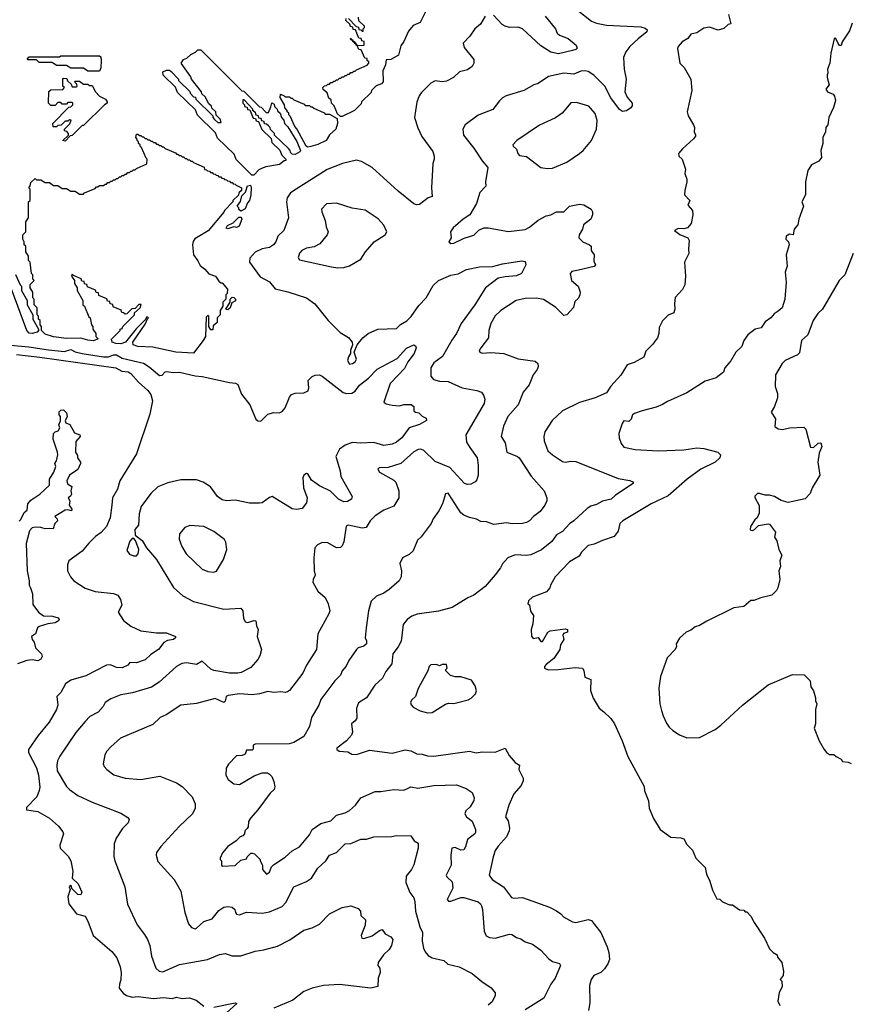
# Model space of a CAD drawing. Extents: x 1771496 to 1971148, y 471553 to 643630.
# Tile 80 of 256: x 1852438 to 1858250, y 510793 to 517680. Entities that reach past the tile are written whole.
import ezdxf

# ---------------------------------------------------------------- set-up
doc = ezdxf.new("R2010")
doc.units = 0

msp = doc.modelspace()

# ---------------------------------------------------------------- linework, layer by layer
at = {"layer": '0CON10XD'}
for points in [[(1856339.7, 517749.7), (1856439.6, 517669.6), (1856475, 517654.6), (1856545, 517641.8), (1856785, 517629.4), (1856815, 517620), (1856828.3, 517608.3), (1856826.2, 517595), (1856765, 517547.1), (1856708.3, 517491.7), (1856680, 517455), (1856663.5, 517415), (1856667.8, 517335), (1856680.6, 517265), (1856673.1, 517175), (1856687.9, 517137.9), (1856722.5, 517095), (1856723, 517077), (1856715, 517063.3), (1856685, 517042.5), (1856655, 517038.8), (1856635, 517050.8), (1856573.8, 517133.8), (1856532.7, 517215), (1856455, 517291.8), (1856415, 517317.3), (1856395, 517322.7), (1856365, 517320.8), (1856315, 517298.2), (1856246.5, 517306.5), (1856138.3, 517281.7), (1856065, 517234), (1856035, 517223.8), (1855965, 517184.2), (1855841.7, 517148.3), (1855815.9, 517134.1), (1855795, 517113.3), (1855747.6, 517052.4), (1855645, 517012.9), (1855554.2, 516945), (1855539.2, 516915), (1855543.2, 516873.2), (1855615, 516782), (1855672.8, 516692.8), (1855713.8, 516645), (1855696.1, 516546.1), (1855700, 516515), (1855658.1, 516471.9), (1855635.4, 516394.6), (1855587.5, 516315), (1855540, 516285), (1855470, 516225), (1855452.5, 516195), (1855456.2, 516155), (1855440, 516125), (1855453.9, 516113.9), (1855475, 516116.2), (1855548.8, 516151.2), (1855615, 516173.3), (1855651.7, 516208.3), (1855685, 516223.1), (1855715, 516223.1), (1855858.3, 516198.3), (1855975, 516213.5), (1856005, 516229.5), (1856065, 516278.1), (1856120.9, 516309.1), (1856155, 516315.6), (1856195, 516335.6), (1856245, 516337.1), (1856285, 516375.7), (1856355, 516389.4), (1856385, 516385.6), (1856436.2, 516355), (1856446.7, 516335), (1856446.7, 516315), (1856433.8, 516285), (1856383.1, 516245), (1856375.7, 516215), (1856351.9, 516175), (1856351.4, 516155), (1856378.8, 516125), (1856426.1, 516106.1), (1856436.4, 516096.4), (1856436.7, 516065), (1856458.8, 516035), (1856455, 515990), (1856466.2, 515965), (1856456.7, 515953.3), (1856347.8, 515927.8), (1856302.3, 515917.7), (1856290.5, 515905), (1856298, 515855), (1856346.1, 515815), (1856358.9, 515775), (1856358.1, 515755), (1856347.2, 515732.8), (1856322.1, 515707.9), (1856313.8, 515666.2), (1856266.7, 515615), (1856245, 515610.8), (1856188.1, 515668.1), (1856102.4, 515722.4), (1856055, 515732), (1855975, 515730.4), (1855911.2, 515715), (1855805, 515645.7), (1855765, 515607.5), (1855734.4, 515555), (1855721.4, 515505), (1855718, 515455), (1855664, 515385), (1855654, 515365), (1855656.7, 515355), (1855675, 515346.2), (1855735, 515351.9), (1855825, 515344.2), (1855925, 515307.8), (1856045, 515292.5), (1856064, 515275), (1856065.7, 515255), (1856057.8, 515232.2), (1856030, 515195), (1856002.2, 515125), (1855960, 515075), (1855925.6, 514985), (1855853.8, 514905), (1855823.7, 514836.3), (1855806.2, 514765), (1855835, 514721.2), (1855845.4, 514655.4), (1855921.2, 514625), (1855932.9, 514615), (1856017, 514487), (1856108, 514385), (1856126.7, 514335), (1856126, 514315), (1856112, 514285), (1856080.7, 514239.3), (1856034, 514205), (1856005, 514174.2), (1855985, 514162.2), (1855955, 514155.6), (1855885, 514153.6), (1855845, 514160), (1855755, 514148.5), (1855705, 514167.7), (1855665, 514170.8), (1855635, 514185.4), (1855585, 514197.9), (1855544.7, 514214.7), (1855525, 514230), (1855441.7, 514361.7), (1855435, 514367.5), (1855417, 514363), (1855395.9, 514294.1), (1855370, 514245), (1855331.4, 514188.6), (1855316.2, 514155), (1855247.3, 514062.7), (1855221.2, 514038.8), (1855190, 513965), (1855162.1, 513937.9), (1855117.5, 513915), (1855097.5, 513875), (1855110, 513825), (1855106.1, 513783.9), (1855094.1, 513755.9), (1855023.8, 513695), (1854985, 513669.2), (1854935, 513648), (1854896.8, 513613.2), (1854878, 513545), (1854861.1, 513425), (1854855.8, 513355.8), (1854864.2, 513335), (1854864, 513315), (1854845, 513297.5), (1854806.7, 513285), (1854794.2, 513275), (1854741.6, 513198.4), (1854722.6, 513157.4), (1854694.3, 513125), (1854682.5, 513095), (1854643.8, 513056.2), (1854545.7, 512925), (1854530, 512885), (1854480.5, 512799.5), (1854464.5, 512735.5), (1854425, 512665.8), (1854355, 512623.1), (1854322.5, 512615), (1854085, 512612.5), (1854072.5, 512605), (1854071.7, 512578.3), (1854065, 512570), (1854025, 512570), (1854015, 512542.5), (1853995, 512532.5), (1853955, 512530), (1853897.7, 512472.3), (1853882, 512445), (1853881.2, 512395), (1853896.7, 512365), (1853935, 512334), (1853975, 512331.2), (1854078.8, 512391.2), (1854135, 512411.2), (1854170.7, 512410.7), (1854185, 512403.3), (1854201.2, 512385), (1854215, 512350), (1854223.6, 512313.6), (1854218.8, 512295), (1854190.6, 512269.4), (1854105, 512152.5), (1854052.5, 512095), (1854038.3, 512071.7), (1854037.5, 512035), (1854028.3, 512021.7), (1854013, 512007), (1854010, 511985), (1853998.3, 511971.7), (1853980, 511965), (1853953, 511937), (1853895, 511897.5), (1853857, 511853), (1853840, 511815), (1853840, 511805), (1853850, 511795), (1853850, 511765), (1853855, 511760), (1853945, 511762.5), (1853985, 511800), (1854025, 511810), (1854030, 511825), (1854055, 511850), (1854065, 511850), (1854080, 511845), (1854120, 511805), (1854120, 511795), (1854137, 511767), (1854137.5, 511735), (1854165, 511702.5), (1854185, 511717.5), (1854200, 511755), (1854212.7, 511767.3), (1854295, 511821.8), (1854345, 511866.9), (1854395.7, 511895), (1854465, 511978.1), (1854485, 512015.4), (1854545, 512056.5), (1854615, 512076.2), (1854655, 512116.7), (1854715, 512132.1), (1854745, 512148.7), (1854786.7, 512185), (1854825, 512235.7), (1854925, 512280.8), (1854965, 512280), (1855055, 512295.6), (1855125, 512289.4), (1855156.1, 512303.9)], [(1855305, 517790), (1855239.3, 517660.7), (1855191.7, 517638.3), (1855159.2, 517600.8), (1855125, 517527.5), (1855103.8, 517496.2), (1855088.3, 517431.7), (1855035, 517402.5), (1855001.7, 517398.3), (1854997.5, 517365), (1854978.3, 517321.7), (1854980, 517245), (1854968.3, 517231.7), (1854931.7, 517218.3), (1854900, 517185), (1854898.3, 517171.7), (1854830, 517105), (1854828.3, 517091.7), (1854780, 517045), (1854695, 517002.5), (1854681.7, 517001.7)], [(1855694.2, 517705.8), (1855661.3, 517648.7), (1855621.9, 517615), (1855587.3, 517565), (1855541.4, 517515), (1855547.5, 517485), (1855615, 517402.5), (1855615.7, 517375.7), (1855605, 517352), (1855571.7, 517328.3), (1855515, 517314.3), (1855473.8, 517275), (1855425, 517250), (1855395, 517246), (1855345, 517252.9), (1855315, 517236.2), (1855248.3, 517171.7), (1855231.9, 517148.1), (1855216, 517104), (1855207.8, 517042.2), (1855200, 516995), (1855223.1, 516923.1), (1855252.5, 516862.5), (1855327.6, 516757.6), (1855338.6, 516725), (1855338.8, 516705), (1855328.6, 516675), (1855318.8, 516505), (1855325, 516442.5), (1855295, 516433.8), (1855235, 516387.5), (1855215, 516384.3), (1855195, 516390.8), (1855085, 516479.4), (1854903.8, 516645), (1854828.9, 516688.9), (1854795, 516696.7), (1854695.4, 516674.6), (1854588.9, 516631.1), (1854373.1, 516495), (1854331.8, 516468.2), (1854308.2, 516435), (1854304.6, 516405), (1854319.2, 516295), (1854286, 516205), (1854244.7, 516165.3), (1854229.4, 516125), (1854214.6, 516105.4), (1854185, 516087.1), (1854135, 516076.4), (1854085, 516052.9), (1854047.2, 516012.8), (1854045.6, 515985), (1854121.5, 515881.5), (1854185, 515846.9), (1854225, 515798.1), (1854315, 515776.4), (1854445, 515734.4), (1854502.7, 515692.7), (1854595.7, 515575.7), (1854681.2, 515491.2), (1854737.7, 515457.7), (1854763.6, 515423.6), (1854766.7, 515405), (1854752.5, 515365), (1854752.5, 515345), (1854738.3, 515321.7), (1854732.5, 515295), (1854745, 515271.2), (1854765.4, 515274.6), (1854785, 515286.2), (1854794, 515305), (1854777.5, 515355), (1854800, 515405), (1854838.6, 515455), (1854875, 515484.4), (1854943.9, 515516.1), (1855075, 515520.8), (1855101.7, 515548.3), (1855145.6, 515574.4), (1855177.2, 515602.8), (1855229.6, 515680.4), (1855281.5, 515735), (1855330.2, 515819.8), (1855368, 515855), (1855455, 515893.3), (1855505, 515901.2), (1855565, 515932.5), (1855655, 515951.4), (1855745.8, 515954.2), (1855816.8, 515973.2), (1855952.5, 515992.5), (1855975, 515987.5), (1855980, 515965), (1855950, 515905), (1855915, 515889.4), (1855835, 515880.4), (1855785, 515871.1), (1855696.7, 515805), (1855623.7, 515686.3), (1855527.8, 515555), (1855495.3, 515484.7), (1855461.5, 515438.5), (1855397.1, 515325), (1855335, 515280.6), (1855315.5, 515245), (1855315.6, 515185.6), (1855333.7, 515163.7), (1855375, 515151.5), (1855435, 515148.9), (1855534.6, 515104.6), (1855637.3, 515087.3), (1855670, 515075), (1855684.2, 515054.2), (1855692.9, 515025), (1855686.9, 514995), (1855560.4, 514775), (1855563.9, 514723.9), (1855587, 514687), (1855638.5, 514615), (1855645.8, 514564.2), (1855645.8, 514494.2), (1855637.7, 514462.3), (1855625, 514446.7), (1855595, 514430), (1855572.3, 514427.7), (1855551.4, 514435), (1855447.6, 514547.6), (1855345, 514588.4), (1855265, 514667.1), (1855245, 514676.8), (1855225, 514674.5), (1855195, 514656.4), (1855103.6, 514576.4), (1855015, 514548.2), (1854953.3, 514545), (1854944, 514535), (1854956.2, 514515), (1855055, 514458.6), (1855069.2, 514445), (1855090, 514385), (1855090, 514335), (1855055, 514277.5), (1854985, 514248.8), (1854925, 514210), (1854889.4, 514175), (1854861.7, 514128.3), (1854835, 514122.7), (1854800.5, 514130.5), (1854735.8, 514144.2), (1854722.1, 514137.9), (1854705, 514027.5), (1854695, 514000), (1854682.7, 513987.3), (1854655, 513986), (1854595, 514020), (1854555, 514024), (1854522.7, 514007.3), (1854503.8, 513985), (1854496.2, 513915), (1854498.8, 513825), (1854506.2, 513795), (1854491.1, 513765), (1854490, 513745), (1854525, 513682), (1854575, 513638.8), (1854595.7, 513595), (1854607.1, 513545), (1854601.4, 513525), (1854524.2, 513385), (1854513.8, 513275), (1854445, 513164.2), (1854420, 513110), (1854325, 512988.8), (1854311.2, 512978.8), (1854295, 512974), (1854265, 512978.8), (1854215, 512974), (1854175, 512980.8), (1854115.5, 512965.5), (1854065, 512957.8), (1853974.6, 512965.4), (1853897, 512953), (1853882.5, 512945), (1853875, 512913.3), (1853865, 512904.4), (1853805, 512931.4), (1853675, 512895.8), (1853565, 512884), (1853462.1, 512817.9), (1853421.3, 512798.7), (1853370.3, 512749.7), (1853142, 512655), (1853075, 512594), (1853046.6, 512563.4), (1853032.4, 512537.6), (1853020.8, 512475), (1853028, 512455), (1853046.2, 512435), (1853096.6, 512396.6), (1853175, 512373.6), (1853285, 512365.8), (1853417.5, 512387.5), (1853535, 512341.2), (1853575, 512316), (1853645, 512243.8), (1853665.8, 512195), (1853665.7, 512164.3), (1853646, 512125), (1853553.9, 512036.1), (1853424.5, 511895.5), (1853396, 511855), (1853392.5, 511835), (1853405, 511791.2), (1853517.5, 511665), (1853565, 511583.3), (1853592.5, 511435), (1853618, 511355), (1853640.3, 511330.3), (1853665, 511321.2), (1853675, 511324), (1853725, 511371.1), (1853785, 511390), (1853831.5, 511448.5), (1853865, 511471.1), (1853895, 511476.9), (1853925, 511471.4), (1853944.2, 511455), (1853948.9, 511435), (1853955, 511422.2), (1853975, 511417.9), (1854025, 511436.9), (1854135, 511431.1), (1854185, 511438.9), (1854275, 511477.8), (1854300.6, 511505), (1854355.5, 511614.5), (1854445, 511650.6), (1854478.6, 511675), (1854525, 511743.8), (1854579.2, 511795), (1854605, 511836), (1854655.4, 511854.6), (1854715, 511914.2), (1854755, 511917.5), (1854825, 511948), (1854865, 511948.6), (1854915, 511962.9), (1855042.7, 511967.3), (1855075, 511974.2), (1855175, 511970), (1855197, 511937), (1855225, 511920), (1855226, 511885), (1855195, 511767.5), (1855178.8, 511735), (1855142, 511688), (1855139.5, 511645), (1855168, 511575), (1855195, 511537.5), (1855202.7, 511512.7), (1855207.1, 511445), (1855238.5, 511335), (1855256.7, 511295), (1855254.4, 511235), (1855262.9, 511185), (1855275, 511160.6), (1855295.7, 511135), (1855325, 511116.7), (1855405, 511098.8), (1855434.1, 511074.1), (1855513.7, 511053.7), (1855605, 511009.2), (1855672.1, 510952.1), (1855737.9, 510907.9), (1855763.9, 510873.9), (1855763.8, 510855), (1855745, 510810), (1855715, 510786.7)], [(1854681.7, 517001.7), (1854661.7, 517021.7), (1854638.3, 517078.3), (1854620, 517095), (1854618.3, 517118.3), (1854601.7, 517131.7), (1854588.3, 517168.3), (1854561.7, 517191.7), (1854560, 517205), (1854571.7, 517218.3), (1854585, 517220), (1854595, 517230), (1854605, 517230), (1854615, 517240), (1854625, 517240), (1854635, 517250), (1854645, 517250), (1854655, 517260), (1854665, 517260), (1854675, 517270), (1854685, 517270), (1854695, 517280), (1854705, 517280), (1854715, 517290), (1854725, 517290), (1854735, 517300), (1854745, 517300), (1854755, 517310), (1854765, 517310), (1854775, 517320), (1854785, 517320), (1854795, 517330), (1854868.3, 517361.7), (1854880, 517375), (1854880, 517385), (1854870, 517395), (1854868.3, 517408.3), (1854851.7, 517411.7), (1854828.3, 517468.3), (1854811.7, 517471.7), (1854800, 517500), (1854791.7, 517501.7), (1854790, 517510), (1854781.7, 517511.7), (1854780, 517520), (1854771.7, 517521.7), (1854770, 517530), (1854750, 517545), (1854758.3, 517548.3), (1854760, 517540), (1854768.3, 517538.3), (1854770, 517530), (1854778.3, 517528.3), (1854800, 517500), (1854848.3, 517501.7), (1854848.3, 517528.3), (1854831.7, 517531.7), (1854828.3, 517548.3), (1854811.7, 517551.7), (1854788.3, 517608.3), (1854771.7, 517611.7), (1854768.3, 517628.3), (1854751.7, 517631.7), (1854748.3, 517648.3), (1854720, 517675), (1854721.7, 517688.3)], [(1857396.8, 517716.8), (1857415, 517650), (1857395, 517647.5), (1857365, 517618.1), (1857325, 517606.9), (1857265, 517627.1), (1857225, 517621.4), (1857175, 517588.8), (1857135, 517578), (1857112.5, 517547.5), (1857073.3, 517525), (1857046.4, 517493.6), (1857041.7, 517478.3), (1857056.7, 517375), (1857086.7, 517345), (1857133, 517263), (1857140, 517185), (1857108.8, 517035), (1857115, 517007.5), (1857153.3, 516945), (1857160, 516925), (1857156.7, 516895), (1857167.5, 516875), (1857167.5, 516865), (1857153.9, 516846.1), (1857075, 516777.5), (1857047.5, 516745), (1857050, 516725), (1857073.6, 516703.6), (1857096.7, 516635), (1857093.3, 516605), (1857106.7, 516565), (1857106.7, 516545), (1857091.2, 516485), (1857090, 516455), (1857126.7, 516415), (1857113.6, 516383.6), (1857145.9, 516345.9), (1857148.8, 516315), (1857137.5, 516255), (1857110, 516225), (1857085, 516217.5), (1857045, 516220), (1857020, 516205), (1857056.4, 516176.4), (1857113, 516153), (1857122.5, 516135), (1857116.7, 516075), (1857120, 516045), (1857090, 515985), (1857097.5, 515885), (1857092.5, 515825), (1857076.4, 515793.6), (1857024.1, 515735.9), (1857018.8, 515695), (1857023.3, 515655), (1857015, 515630), (1856975, 515613.3), (1856936.4, 515573.6), (1856912, 515528), (1856910, 515485), (1856900, 515455), (1856865, 515407.5), (1856818.8, 515361.2), (1856805, 515320), (1856737.5, 515282.5), (1856688.8, 515265), (1856645, 515192.5), (1856573.6, 515116.4), (1856545, 515068.8), (1856465, 515034.4), (1856355, 515003.1), (1856235.4, 514944.6), (1856164.6, 514875.4), (1856111.9, 514798.1), (1856105.8, 514764.2), (1856108.6, 514735), (1856132.9, 514665), (1856165, 514635.7), (1856235, 514590), (1856255, 514584.4), (1856295, 514591.5), (1856328.9, 514588.9), (1856625, 514470), (1856706.8, 514456.8), (1856732.5, 514445), (1856725, 514434), (1856605, 514351.4), (1856576, 514325), (1856515, 514312.2), (1856475, 514288.2), (1856435, 514277.1), (1856408.1, 514261.9), (1856315.7, 514175), (1856285.9, 514154.1), (1856235, 514100), (1856194.4, 514075.6), (1856160.9, 514029.1), (1856089.2, 513970.8), (1856015, 513936.4), (1855985, 513932.1), (1855904.2, 513935.8), (1855852.5, 513915), (1855816.4, 513873.6), (1855803.3, 513845), (1855764.3, 513795.7), (1855694, 513715), (1855615, 513654.2), (1855573.3, 513635), (1855465, 513568.6), (1855368.3, 513541.7), (1855218.3, 513521.7), (1855182.4, 513507.6), (1855148.6, 513485), (1855121.4, 513448.6), (1855106.7, 513333.3), (1855087, 513293), (1855048.6, 513245), (1855042.9, 513175), (1855000.3, 513119.7), (1854975.5, 513074.5), (1854923.9, 513026.1), (1854864.6, 512935.4), (1854809.5, 512900.5), (1854795.6, 512865), (1854795.8, 512795), (1854785, 512776.2), (1854760, 512755), (1854765.6, 512695.6), (1854759.4, 512675), (1854725.4, 512634.6), (1854656.2, 512585), (1854656, 512575), (1854673.1, 512563.1), (1854735, 512559.4), (1854762.9, 512542.9), (1854795, 512539.7), (1854885, 512570.5), (1855045, 512550), (1855135, 512572.5), (1855175.7, 512565.7), (1855215.6, 512545.6), (1855255, 512541.9), (1855290.5, 512530.5), (1855335, 512529.2), (1855585, 512564.2), (1855632.2, 512552.2), (1855675, 512557.7), (1855765, 512556.2), (1855833.8, 512583.8), (1855862.6, 512532.6), (1855905, 512483.8), (1855935, 512465.7), (1855931.2, 512435), (1855961.5, 512375), (1855961.8, 512355), (1855946.3, 512323.7), (1855894.4, 512265), (1855859.5, 512185), (1855836.2, 512105), (1855856.2, 512075), (1855866, 512025), (1855862, 512005), (1855844, 511965), (1855785, 511898.8), (1855765, 511867.5), (1855750, 511825), (1855723.8, 511695), (1855745, 511666.7), (1855823.2, 511613.2), (1855878.8, 511538.8), (1855895, 511534.3), (1855955, 511539.5), (1856145, 511471.5), (1856195, 511445.5), (1856225, 511425.6), (1856243.6, 511403.6), (1856305, 511368.6), (1856330, 511365), (1856415.7, 511385.7), (1856438.8, 511378.8), (1856460.8, 511350.8), (1856503.8, 511295), (1856549.2, 511195), (1856560.8, 511155), (1856564, 511105), (1856554, 511075), (1856529.7, 511040.3), (1856505, 511016), (1856455, 510993.8), (1856436, 510965), (1856425.8, 510925), (1856426.2, 510803.8), (1856418.3, 510748.3)], [(1854738.3, 517688.3), (1854791.7, 517631.7), (1854808.3, 517628.3), (1854811.7, 517611.7), (1854825, 517610), (1854835, 517600), (1854840, 517600), (1854840, 517615), (1854850, 517625), (1854850, 517635), (1854811.7, 517671.7), (1854808.3, 517698.3)], [(1856114.5, 517705), (1856187.1, 517615), (1856198, 517585), (1856215, 517571.4), (1856275, 517548.1), (1856332.3, 517502.3), (1856338.3, 517481.7), (1856328.3, 517471.7), (1856305, 517464.4), (1856209.1, 517440.9), (1856155, 517452.2), (1856085, 517496.7), (1855955, 517615.8), (1855925, 517628.3), (1855865, 517626.5), (1855835.7, 517635.7), (1855815, 517647.1), (1855752.1, 517712.1)], [(1858263.8, 517655), (1858245, 517602.5), (1858193.9, 517526.1), (1858185, 517500), (1858175, 517500), (1858165, 517512.5), (1858149.3, 517549.3), (1858145, 517552.5), (1858137.5, 517545), (1858114, 517445), (1858105.8, 517375), (1858090, 517335), (1858092.5, 517305), (1858087.5, 517295), (1858087.5, 517275), (1858102.5, 517225), (1858078, 517195), (1858090, 517175), (1858129.3, 517159.3), (1858140, 517145), (1858146.2, 517115), (1858133.3, 517065), (1858100, 516995), (1858093.8, 516945), (1858080, 516925), (1858077.5, 516895), (1858058.8, 516855), (1858057.5, 516815), (1858043.8, 516765), (1858048.8, 516715), (1858030.3, 516689.7), (1857977.5, 516665), (1857953.3, 516625), (1857937.5, 516545), (1857936.7, 516455), (1857910, 516405), (1857923.3, 516375), (1857890, 516285), (1857883.3, 516245), (1857858, 516215), (1857850, 516175), (1857825, 516178.8), (1857800.8, 516165), (1857800, 516145), (1857817.5, 516125), (1857822.5, 516105), (1857801.2, 516035), (1857808.8, 515955), (1857793.3, 515915), (1857800.8, 515845), (1857792.5, 515725), (1857772.5, 515665), (1857745, 515640), (1857717, 515623), (1857694, 515595), (1857654.5, 515565.5), (1857626.2, 515525), (1857585, 515516.2), (1857532.5, 515475), (1857505.8, 515435), (1857490.8, 515395), (1857448.6, 515355), (1857415, 515294), (1857373.1, 515245), (1857362.9, 515215), (1857312.5, 515175), (1857235, 515151.3), (1857105, 515069.5), (1856970.4, 515009.6), (1856935, 514987.8), (1856890.9, 514969.1), (1856793.3, 514945), (1856738.8, 514925), (1856725.8, 514915), (1856715.6, 514885), (1856700.9, 514869.1), (1856665, 514873.8), (1856653.6, 514856.4), (1856630.6, 514785), (1856632.6, 514755), (1856646.2, 514715), (1856665, 514690.8), (1856745, 514672.3), (1856905, 514663.2), (1857085, 514671.8), (1857175, 514684.4), (1857225, 514680.6), (1857322.5, 514655), (1857342.5, 514635), (1857336.7, 514615), (1857305, 514585.8), (1857203.1, 514536.9), (1857108.1, 514465), (1856975, 514348.5), (1856856.7, 514293.3), (1856658, 514175), (1856638, 514155), (1856625, 514102.5), (1856597.5, 514065), (1856515, 514038), (1856458.3, 514011.7), (1856415, 514002), (1856370, 513955), (1856353, 513927), (1856285, 513888.8), (1856185, 513783.3), (1856152.5, 513725), (1856147.5, 513705), (1856123, 513677), (1856025, 513640), (1855997.5, 513615), (1855992.5, 513595), (1856006.2, 513586.2), (1856013, 513543), (1856033, 513513), (1856028.8, 513455), (1856016.2, 513415), (1856018.3, 513368.3), (1856031.7, 513351.7), (1856065, 513357.5), (1856085, 513330), (1856095, 513330), (1856133.3, 513395), (1856150, 513405), (1856255, 513420), (1856270, 513415), (1856270, 513395), (1856243.3, 513386.7), (1856237.5, 513375), (1856245.9, 513344.1), (1856222.3, 513307.7), (1856217.5, 513275), (1856175, 513212.5), (1856120.7, 513169.3), (1856110, 513155), (1856110, 513145), (1856135, 513133.3), (1856205, 513133.8), (1856325, 513148), (1856375, 513143.3), (1856386.4, 513126.4), (1856391.7, 513081.7), (1856433.3, 513065), (1856433, 512987), (1856450, 512935), (1856493.3, 512865), (1856525, 512837.5), (1856575, 512792.5), (1856600, 512755), (1856653.8, 512635), (1856693.8, 512525), (1856806.7, 512315), (1856810, 512285), (1856837.5, 512215), (1856842.5, 512165), (1856873, 512093), (1856920, 512015), (1856995, 511962.5), (1857065, 511957.5), (1857085, 511950), (1857105, 511910), (1857145, 511870), (1857170, 511815), (1857235, 511750), (1857243, 511703), (1857267.5, 511655), (1857285, 511590), (1857315, 511530), (1857337, 511527), (1857355, 511510), (1857405, 511487.5), (1857425, 511487.5), (1857475, 511452.5), (1857505, 511450), (1857515, 511440), (1857525, 511440), (1857555, 511410), (1857577.5, 511365), (1857650, 511255), (1857685, 511180), (1857710, 511155), (1857738.3, 511138.3), (1857741.7, 511121.7), (1857770, 511085), (1857782.5, 511025), (1857780, 510995), (1857760, 510965), (1857770, 510955), (1857772.5, 510915), (1857752.5, 510875), (1857742.5, 510815), (1857757.5, 510785)], [(1854061.7, 516591.7), (1853951.7, 516701.7), (1853938.3, 516738.3), (1853821.7, 516851.7), (1853808.3, 516888.3), (1853681.7, 517011.7), (1853668.3, 517048.3), (1853541.7, 517171.7), (1853528.3, 517208.3), (1853441.7, 517291.7), (1853440, 517315), (1853465, 517327.5), (1853487, 517327), (1853498.3, 517318.3), (1853550, 517265), (1853550, 517255), (1853628.3, 517178.3), (1853630, 517165), (1853655, 517140), (1853668.3, 517138.3), (1853670, 517125), (1853788.3, 517008.3), (1853790, 516995), (1853801.7, 516981.7), (1853825, 516960), (1853848.3, 516961.7), (1853840, 516985), (1853811.7, 517011.7), (1853810, 517035), (1853781.7, 517061.7), (1853780, 517075), (1853761.7, 517091.7), (1853735, 517140), (1853711.7, 517161.7), (1853710, 517175), (1853640, 517265), (1853635, 517280), (1853567.5, 517375), (1853585, 517401.2), (1853608.3, 517411.7), (1853635, 517437.5), (1853668.3, 517451.7), (1853685, 517470), (1853705, 517470), (1853991.7, 517181.7), (1854005, 517180), (1854115, 517070), (1854128.3, 517068.3), (1854161.7, 517031.7), (1854178.3, 517031.7), (1854195, 517070), (1854201.7, 517098.3), (1854218.3, 517088.3), (1854221.7, 517071.7), (1854240, 517055), (1854241.7, 517041.7), (1854260, 517025), (1854270, 516995), (1854287, 516977), (1854290, 516955), (1854315, 516930), (1854377, 516827), (1854402.5, 516765), (1854397.5, 516755), (1854365, 516737.5), (1854345, 516740), (1854331.7, 516751.7), (1854330, 516765), (1854318.3, 516778.3), (1854221.7, 516871.7), (1854220, 516885), (1854191.7, 516911.7), (1854190, 516925), (1854178.3, 516938.3), (1854165, 516950), (1854151.7, 516951.7), (1854148.3, 516968.3), (1854131.7, 516971.7), (1854128.3, 516988.3), (1854111.7, 516991.7), (1854108.3, 517008.3), (1854091.7, 517011.7), (1854088.3, 517028.3), (1854070, 517045), (1854070, 517055), (1854008.3, 517118.3), (1854000, 517120), (1854000, 517095), (1854010, 517085), (1854011.7, 517071.7), (1854028.3, 517068.3), (1854031.7, 517051.7), (1854048.3, 517048.3), (1854071.7, 516991.7), (1854088.3, 516988.3), (1854091.7, 516971.7), (1854108.3, 516968.3), (1854131.7, 516911.7), (1854198.3, 516848.3), (1854201.7, 516821.7), (1854258.3, 516768.3), (1854271.7, 516731.7), (1854300, 516705), (1854300, 516695), (1854287.5, 516692.5), (1854255, 516666.7), (1854159.3, 516650.7), (1854130.3, 516639.7), (1854111.2, 516628.8), (1854075, 516592.5), (1854061.7, 516591.7)], [(1852995, 517320), (1852915, 517320), (1852885, 517340), (1852795, 517340), (1852765, 517360), (1852695, 517360), (1852665, 517380), (1852575, 517380), (1852555, 517400), (1852495, 517400), (1852490, 517405), (1852505, 517420), (1852715, 517420), (1852725, 517427.5), (1852995, 517427.5), (1853005, 517420), (1853008.8, 517395), (1853006.1, 517343.9), (1852995, 517320)], [(1852755, 516830), (1852740, 516835), (1852778.3, 516871.7), (1852780, 516885), (1852768.3, 516898.3), (1852751.7, 516901.7), (1852750, 516915), (1852788.3, 516951.7), (1852798.3, 516978.3), (1852785, 516980), (1852775, 516970), (1852755, 516970), (1852728.3, 516941.7), (1852705, 516940), (1852695, 516930), (1852671.7, 516931.7), (1852670, 516955), (1852781.7, 517068.3), (1852795, 517070), (1852810, 517085), (1852810, 517095), (1852805, 517100), (1852775, 517100), (1852765, 517090), (1852735, 517090), (1852725, 517100), (1852705, 517100), (1852685, 517080), (1852655, 517080), (1852640, 517095), (1852641.7, 517178.3), (1852655, 517190), (1852738.3, 517191.7), (1852750, 517205), (1852740, 517215), (1852740, 517265), (1852745, 517270), (1852768.3, 517268.3), (1852771.7, 517251.7), (1852798.3, 517228.3), (1852805, 517210), (1852835, 517210), (1852840, 517215), (1852838.3, 517228.3), (1852820, 517245), (1852825, 517250), (1852855, 517250), (1852885, 517230), (1852915, 517230), (1852925, 517220), (1852945, 517220), (1852967.5, 517175), (1852996.2, 517146.2), (1853037.5, 517125), (1853050, 517105), (1853050, 517095), (1853030, 517085), (1852885, 516940), (1852875, 516940), (1852805, 516870), (1852791.7, 516868.3), (1852755, 516830)], [(1854455, 516787.5), (1854442.5, 516795), (1854377, 516917), (1854363, 516933), (1854330, 517005), (1854320, 517015), (1854320, 517025), (1854310, 517035), (1854310, 517045), (1854293, 517063), (1854290, 517085), (1854260, 517135), (1854261.7, 517158.3), (1854288.3, 517148.3), (1854295, 517140), (1854325, 517140), (1854335, 517130), (1854345, 517130), (1854355, 517120), (1854428.3, 517088.3), (1854435, 517080), (1854465, 517080), (1854475, 517070), (1854485, 517070), (1854495, 517060), (1854568.3, 517028.3), (1854575, 517020), (1854605, 517020), (1854658.3, 516988.3), (1854662.5, 516955), (1854649.2, 516915), (1854605.9, 516874.1), (1854582.5, 516835), (1854525, 516806.2), (1854475, 516794), (1854455, 516787.5)], [(1856128.3, 516638.3), (1856165, 516641.9), (1856266.1, 516683.9), (1856355, 516742.9), (1856381.4, 516765), (1856440, 516835), (1856473.5, 516915), (1856478.9, 516975), (1856465, 517023.8), (1856420, 517075), (1856335, 517100.6), (1856295, 517098), (1856234, 517025), (1856186.1, 516993.9), (1856075, 516941.9), (1855915.5, 516834.5), (1855888.8, 516805), (1855890, 516795), (1855914.7, 516774.7), (1855923.1, 516743.1), (1855935, 516729.5), (1855985, 516723.5), (1856085, 516647.1), (1856128.3, 516638.3)], [(1853655, 515347.5), (1853530, 515355), (1853368.6, 515388.6), (1853265, 515393.8), (1853232.5, 515405), (1853230, 515425), (1853315, 515550), (1853331.7, 515588.3), (1853340, 515595), (1853335, 515600), (1853325, 515600), (1853318.3, 515581.7), (1853253.6, 515516.4), (1853177.5, 515425), (1853145, 515413.5), (1853110, 515415), (1853085, 515423.3), (1853080, 515445), (1853140, 515505), (1853140, 515515), (1853155, 515520), (1853160, 515535), (1853240, 515615), (1853241.7, 515628.3), (1853280, 515665), (1853288.3, 515688.3), (1853271.7, 515688.3), (1853245, 515660), (1853221.7, 515658.3), (1853188.3, 515621.7), (1853175, 515620), (1853165, 515630), (1853151.7, 515631.7), (1853148.3, 515648.3), (1853091.7, 515671.7), (1853088.3, 515688.3), (1853071.7, 515691.7), (1853068.3, 515708.3), (1853051.7, 515711.7), (1853048.3, 515728.3), (1852991.7, 515751.7), (1852988.3, 515768.3), (1852971.7, 515771.7), (1852968.3, 515788.3), (1852911.7, 515811.7), (1852908.3, 515828.3), (1852891.7, 515831.7), (1852888.3, 515848.3), (1852871.7, 515851.7), (1852868.3, 515868.3), (1852815, 515890), (1852805, 515900), (1852800, 515885), (1852820, 515855), (1852820, 515835), (1852840, 515805), (1852840, 515785), (1852880, 515715), (1852880, 515685), (1852890, 515675), (1852921.7, 515601.7), (1852930, 515595), (1852940, 515545), (1852950, 515535), (1852950, 515515), (1852970, 515485), (1852970, 515465), (1852987.5, 515447.5), (1852955, 515434.2), (1852915, 515438), (1852865, 515452.9), (1852765, 515450), (1852675, 515462), (1852615, 515480), (1852590, 515505), (1852590, 515535), (1852580, 515545), (1852580, 515575), (1852570, 515585), (1852570, 515605), (1852560, 515615), (1852560, 515665), (1852540, 515685), (1852540, 515725), (1852530, 515735), (1852530, 515775), (1852510, 515805), (1852511.7, 515828.3), (1852540, 515855), (1852530, 515865), (1852530, 515895), (1852520, 515905), (1852510, 515985), (1852500, 515995), (1852500, 516025), (1852480, 516055), (1852480, 516095), (1852470, 516105), (1852470, 516125), (1852460, 516145), (1852460, 516175), (1852480, 516195), (1852480, 516265), (1852500, 516295), (1852500, 516405), (1852510, 516415), (1852510, 516495), (1852502.5, 516505), (1852511.7, 516518.3), (1852515, 516540), (1852545, 516570), (1852555, 516560), (1852585, 516560), (1852615, 516540), (1852645, 516540), (1852675, 516520), (1852705, 516520), (1852735, 516500), (1852765, 516500), (1852795, 516480), (1852825, 516480), (1852855, 516460), (1852885, 516460), (1852891.7, 516468.3), (1852965, 516500), (1852975, 516510), (1852985, 516510), (1852995, 516520), (1853025, 516520), (1853035, 516530), (1853045, 516530), (1853055, 516540), (1853065, 516540), (1853075, 516550), (1853085, 516550), (1853095, 516560), (1853105, 516560), (1853115, 516570), (1853125, 516570), (1853135, 516580), (1853145, 516580), (1853155, 516590), (1853165, 516590), (1853175, 516600), (1853185, 516600), (1853195, 516610), (1853205, 516610), (1853215, 516620), (1853225, 516620), (1853235, 516630), (1853245, 516630), (1853255, 516640), (1853328.3, 516671.7), (1853330, 516705), (1853321.7, 516711.7), (1853290, 516785), (1853280, 516795), (1853280, 516805), (1853270, 516815), (1853270, 516825), (1853260, 516835), (1853260, 516845), (1853250, 516855), (1853255, 516880), (1853265, 516880), (1853275, 516870), (1853285, 516870), (1853295, 516860), (1853305, 516860), (1853315, 516850), (1853325, 516850), (1853335, 516840), (1853345, 516840), (1853355, 516830), (1853365, 516830), (1853375, 516820), (1853385, 516820), (1853395, 516810), (1853405, 516810), (1853415, 516800), (1853425, 516800), (1853435, 516790), (1853445, 516790), (1853455, 516780), (1853528.3, 516748.3), (1853535, 516740), (1853545, 516740), (1853555, 516730), (1853565, 516730), (1853575, 516720), (1853585, 516720), (1853595, 516710), (1853605, 516710), (1853615, 516700), (1853625, 516700), (1853635, 516690), (1853645, 516690), (1853655, 516680), (1853728.3, 516648.3), (1853731.7, 516631.7), (1853745, 516630), (1853751.7, 516621.7), (1853765, 516620), (1853771.7, 516611.7), (1853785, 516610), (1853791.7, 516601.7), (1853805, 516600), (1853811.7, 516591.7), (1853825, 516590), (1853831.7, 516581.7), (1853845, 516580), (1853851.7, 516571.7), (1853865, 516570), (1853871.7, 516561.7), (1853885, 516560), (1853891.7, 516551.7), (1853905, 516550), (1853911.7, 516541.7), (1853925, 516540), (1853931.7, 516531.7), (1853945, 516530), (1853951.7, 516521.7), (1853990, 516505), (1853990, 516485), (1853971.7, 516468.3), (1853968.3, 516451.7), (1853930, 516415), (1853930, 516405), (1853870, 516345), (1853866.4, 516333.6), (1853755.9, 516204.1), (1853663.8, 516146.2), (1853650.7, 516129.3), (1853646.7, 516105), (1853653.3, 516035), (1853685, 515993.3), (1853700.9, 515960.9), (1853733.3, 515935), (1853761.7, 515901.7), (1853808.8, 515885), (1853831.7, 515851.7), (1853845, 515840), (1853855, 515840), (1853892.5, 515795), (1853890, 515765), (1853880, 515755), (1853880, 515725), (1853860, 515705), (1853860, 515675), (1853840, 515645), (1853840, 515615), (1853820, 515595), (1853818.3, 515561.7), (1853791.7, 515538.3), (1853788.3, 515511.7), (1853775, 515510), (1853760, 515535), (1853760, 515605), (1853755, 515610), (1853741.7, 515598.3), (1853737, 515463), (1853722.5, 515435), (1853655, 515347.5)], [(1853985, 516340), (1853971.7, 516351.7), (1853970, 516365), (1853960, 516375), (1853981.7, 516408.3), (1853991.7, 516448.3), (1854016.7, 516473.3), (1854031.7, 516518.3), (1854051.7, 516521.7), (1854057.5, 516505), (1854055.7, 516455), (1854046.2, 516415), (1854031.2, 516398.8), (1854015, 516357.5), (1853985, 516340)], [(1854665, 515944.3), (1854705, 515947.1), (1854745, 515958.1), (1854824, 516005), (1854856.7, 516055), (1854919.2, 516125), (1854995.8, 516174.2), (1855006.7, 516195), (1854985, 516243.8), (1854945, 516287.5), (1854855, 516347.5), (1854765, 516361.4), (1854655, 516396.7), (1854585, 516391.4), (1854550, 516355), (1854551.4, 516335), (1854575.4, 516275), (1854581.1, 516231.1), (1854596.7, 516195), (1854588.5, 516175), (1854537.6, 516112.4), (1854498, 516092), (1854445, 516081.8), (1854413.1, 516065), (1854395, 516045.8), (1854387, 516017), (1854395, 516000.8), (1854620.3, 515950.3), (1854665, 515944.3)], [(1853895, 516217.5), (1853881.7, 516221.7), (1853890.7, 516239.3), (1853930.7, 516259.3), (1853971.7, 516298.3), (1853988.3, 516298.3), (1853992.5, 516285), (1853972.5, 516235), (1853955, 516227.5), (1853935, 516230), (1853915, 516223.8), (1853895, 516217.5)], [(1852525, 515483.8), (1852505, 515486.7), (1852486.7, 515505), (1852226.7, 516205)], [(1858270, 516045), (1858210.8, 515895), (1858172.9, 515855), (1858055.6, 515655), (1858024, 515625), (1857989.2, 515575), (1857952, 515475), (1857908, 515435), (1857895, 515350), (1857880, 515335), (1857795, 515296.7), (1857774, 515276), (1857726.7, 515195), (1857723.3, 515115), (1857740, 515065), (1857741.2, 515035), (1857720, 514975), (1857695.8, 514935), (1857727, 514887), (1857721.2, 514835), (1857745, 514816.9), (1857775, 514812.7), (1857824, 514826), (1857925, 514830.8), (1857938.2, 514815), (1857970.5, 514690.5), (1857991.7, 514688.3), (1858025, 514717.5), (1858045, 514720), (1858050, 514695), (1858031.7, 514648.3), (1858023.8, 514585), (1858036.7, 514495), (1857984.3, 514405.7), (1857968.8, 514365), (1857935, 514328.8), (1857815, 514303.3), (1857766.1, 514316.1), (1857720, 514345), (1857685, 514353.8), (1857653.6, 514353.6), (1857615, 514366.7), (1857600, 514365), (1857583, 514347), (1857583, 514337), (1857611.7, 514281.7), (1857613, 514227), (1857597.5, 514195), (1857581.7, 514181.7), (1857552.5, 514135), (1857550, 514115), (1857555, 514110), (1857565, 514107.5), (1857580, 514115), (1857608.3, 514141.7), (1857675, 514152.5), (1857685, 514150), (1857727.5, 514095), (1857720.7, 514060.7), (1857736.7, 514035), (1857750, 513975), (1857771.2, 513935), (1857757.5, 513895), (1857762.5, 513855), (1857750, 513825), (1857757.5, 513765), (1857742.5, 513705), (1857733, 513687), (1857700, 513655), (1857623.6, 513636.4), (1857575, 513616.7), (1857555, 513616.2), (1857505, 513576), (1857435, 513566), (1857245, 513473.8), (1857195, 513441.2), (1857165, 513432), (1857135, 513408.8), (1857102.5, 513395), (1857055, 513353.8), (1857031.2, 513315), (1857033.3, 513295), (1857024.2, 513275), (1856968.6, 513215), (1856922.5, 513085), (1856909.2, 513005), (1856917.5, 512895), (1856928.6, 512848.6), (1856939.7, 512809.7), (1856965, 512760), (1856982.1, 512732.1), (1857007.7, 512707.7), (1857055, 512678), (1857105, 512656), (1857195, 512659.2), (1857303.3, 512715), (1857345, 512744), (1857495, 512886.2), (1857675, 513026.2), (1857845, 513100), (1857927, 513097), (1857970, 513055), (1857973, 513013), (1857992.5, 512985), (1858007, 512937), (1858007.5, 512915), (1858016.7, 512895), (1858007.5, 512855), (1858007.5, 512755), (1857997.5, 512725), (1858032.5, 512635), (1858067.5, 512575), (1858083.6, 512553.6), (1858105, 512540), (1858135, 512540), (1858150, 512525), (1858185, 512507.5), (1858195, 512490), (1858235, 512487.5), (1858255, 512477.5)], [(1852408.3, 515898.3), (1852440, 515825), (1852450, 515815), (1852450, 515785), (1852490, 515715), (1852490, 515685), (1852530, 515615), (1852530, 515585), (1852570, 515515), (1852570, 515505), (1852560, 515495), (1852525, 515483.8)], [(1853895, 515650), (1853880, 515655), (1853910, 515705), (1853910, 515725), (1853925, 515740), (1853935, 515737.5), (1853947.5, 515725), (1853947, 515713), (1853921.7, 515698.3), (1853910, 515665), (1853895, 515650)], [(1852325, 515408.5), (1852501.7, 515391.7), (1852639.9, 515370.1), (1852752.1, 515357.9), (1852795, 515374), (1852825, 515356.9), (1852874.5, 515344.5), (1853025, 515321.9), (1853058, 515322), (1853095, 515335.5), (1853114.5, 515334.5), (1853155, 515312.2), (1853305, 515276.3), (1853342.5, 515252.5), (1853415, 515191.1), (1853435, 515194.2), (1853455, 515216.2), (1853465, 515218.8), (1853515, 515212), (1853555, 515214), (1853665, 515188), (1853715, 515184), (1853905, 515142), (1853948.3, 515138.3), (1853965, 515128), (1853990.4, 515060.4), (1854048.8, 514985), (1854090.6, 514885), (1854105, 514873.1), (1854125, 514870.5), (1854175, 514920), (1854215, 514931.5), (1854255, 514930), (1854275, 514939.1), (1854296.1, 514965), (1854325, 515038.8), (1854340.8, 515059.2), (1854365, 515067.9), (1854425, 515070.8), (1854455.7, 515085), (1854461.9, 515105), (1854457.1, 515155), (1854485, 515184.2), (1854505, 515192.9), (1854535, 515195.6), (1854555, 515185.7), (1854702.2, 515072.2), (1854725, 515065.9), (1854761.6, 515068.4), (1854785, 515082.5), (1854815, 515122.5), (1854877.7, 515172.3), (1854939.2, 515235), (1855079.8, 515310.2), (1855145, 515382.9), (1855195, 515405.6), (1855207.9, 515397.9), (1855211.4, 515385), (1855196.9, 515345), (1855154.2, 515285.8), (1855130.1, 515239.9), (1855085.6, 515194.4), (1855030, 515135), (1854986.7, 515005), (1855003, 514993), (1855045, 514984.2), (1855095, 514980), (1855125, 514989.2), (1855177.3, 514987.3), (1855196.2, 514975), (1855196.2, 514945), (1855207.5, 514935), (1855229.7, 514929.7), (1855255, 514906), (1855282, 514892), (1855283.9, 514876.1), (1855235, 514848.8), (1855164, 514826), (1855112.1, 514755), (1855075, 514724), (1855045, 514711.1), (1854985, 514700.3), (1854915, 514722.7), (1854825, 514717.9), (1854765, 514722.1), (1854715.3, 514704.7), (1854675.6, 514675), (1854649.4, 514625), (1854681.3, 514525), (1854685.6, 514485), (1854764.2, 514345), (1854760, 514325), (1854731.1, 514308.9), (1854705, 514306.4), (1854668.9, 514325), (1854611.8, 514381.8), (1854535, 514420), (1854480, 514460), (1854455, 514503.8), (1854445, 514506.2), (1854426.2, 514495), (1854419.2, 514475), (1854424.5, 514404.5), (1854448.2, 514335), (1854445, 514300), (1854415, 514261.9), (1854375, 514253.3), (1854345, 514258.2), (1854205, 514343.6), (1854185, 514337.8), (1854135, 514301.4), (1854115, 514296.9), (1854045, 514298.5), (1853945, 514319.2), (1853885, 514314.5), (1853855, 514321.1), (1853821.4, 514345), (1853772.2, 514412.2), (1853721.2, 514445), (1853675, 514460.6), (1853565, 514461.9), (1853475, 514439.4), (1853405, 514411.4)], [(1852415, 515337.5), (1852578.2, 515318.2), (1853110.8, 515245), (1853151.8, 515221.8), (1853195.9, 515215.9), (1853216, 515206), (1853270, 515145), (1853335, 515086), (1853355, 515058.8), (1853366.3, 515015), (1853349.3, 514920.7), (1853255.9, 514644.1), (1853139.4, 514455), (1853123.1, 514396.9), (1853087.5, 514335), (1853082.1, 514285), (1853071.8, 514195), (1853044.7, 514135.3), (1853006.8, 514093.2), (1852968.9, 514065), (1852922.1, 514017.9), (1852875, 513961.9), (1852782.5, 513895), (1852773, 513867), (1852772.9, 513825), (1852793.4, 513783.4), (1852815.6, 513755.6), (1852894.6, 513704.6), (1852965, 513679.4), (1853095, 513667.1), (1853124.3, 513654.3), (1853143.8, 513625), (1853152.5, 513585), (1853126.2, 513535), (1853165, 513477.5), (1853215, 513436.7), (1853284.5, 513404.5), (1853395, 513390), (1853465, 513390.5), (1853528, 513365), (1853528.8, 513355), (1853513.8, 513345), (1853472.5, 513337.5), (1853446.2, 513323.8), (1853410, 513275), (1853355, 513240), (1853315, 513201.8), (1853255, 513182.2), (1853207.5, 513182.5), (1853194, 513165), (1853155, 513147.3), (1853115, 513149.2), (1853073.8, 513166.2), (1853045.9, 513164.1), (1852900.4, 513089.6), (1852795, 513058.9), (1852757.5, 513035), (1852725.5, 512974.5), (1852697.1, 512945), (1852705.3, 512885), (1852694.6, 512855), (1852643.4, 512766.6), (1852567.7, 512672.3), (1852500, 512575), (1852498.1, 512555), (1852555, 512445.7), (1852568.6, 512395), (1852578.1, 512311.9), (1852575, 512288), (1852556.5, 512243.5), (1852485, 512170), (1852485, 512154), (1852565, 512142.2), (1852645, 512094.4), (1852708, 512038), (1852739.7, 511999.7), (1852744, 511985), (1852718.8, 511905), (1852721.2, 511885), (1852777.8, 511827.8), (1852796.3, 511796.3), (1852810, 511725), (1852804.2, 511675), (1852846.3, 511636.3), (1852873.1, 511576.9), (1852865, 511558.9), (1852845, 511561.4), (1852801.7, 511601.7), (1852799.5, 511619.5), (1852792.5, 511625), (1852784, 511615), (1852791.2, 511595), (1852774.2, 511545), (1852780.8, 511495), (1852835, 511426.5), (1852895, 511410), (1852914.3, 511375), (1852952.5, 511275), (1853081.9, 511161.9), (1853117, 511117), (1853141.5, 511055), (1853147.5, 511015), (1853146.3, 510963.7), (1853135, 510933.3), (1853134.4, 510905), (1853160.5, 510870.5), (1853184.4, 510855), (1853225, 510841.6), (1853266.3, 510846.3), (1853375, 510832.1), (1853445, 510840), (1853505, 510833.8), (1853535, 510841.5), (1853575, 510833.8), (1853625, 510838.9), (1853672, 510822), (1853725, 510780.6)], [(1852435, 514173.3), (1852445, 514183.3), (1852467.9, 514232.1), (1852490, 514250), (1852495, 514292.5), (1852515, 514320), (1852578.2, 514361.8), (1852645, 514423.3), (1852645.7, 514465), (1852677.5, 514515), (1852690, 514555), (1852683.3, 514575), (1852696.2, 514595), (1852704.2, 514635), (1852702.5, 514655), (1852671.1, 514745), (1852674.4, 514785), (1852686.7, 514796.7), (1852706.9, 514803.1), (1852718.8, 514825), (1852710.8, 514845), (1852722.5, 514875), (1852723.8, 514903.8), (1852713.8, 514915), (1852713.9, 514936.1), (1852725, 514947.5), (1852745, 514950), (1852765, 514930), (1852770, 514905), (1852756.2, 514875), (1852760.8, 514860.8), (1852788, 514848), (1852820.5, 514790.5), (1852857.5, 514775), (1852860, 514765), (1852830, 514730), (1852827.5, 514655), (1852841.7, 514631.7), (1852842.5, 514615), (1852862.5, 514585), (1852862.5, 514575), (1852845, 514533.8), (1852787.1, 514495), (1852767.5, 514455), (1852773, 514433), (1852802.5, 514415), (1852796.2, 514385), (1852799.3, 514360.7), (1852793, 514347), (1852777.5, 514335), (1852787.5, 514315), (1852783, 514283), (1852802.5, 514255), (1852800, 514245), (1852775, 514252.5), (1852755, 514250), (1852682.5, 514205), (1852698.8, 514188.8), (1852701.2, 514175), (1852684.4, 514155.6), (1852672.5, 514117.5), (1852645, 514121.5), (1852615, 514117.5), (1852585, 514128.8), (1852545, 514130), (1852525, 514124.6), (1852506.2, 514105), (1852483.2, 514015), (1852489.1, 513825), (1852504.4, 513755), (1852504.4, 513725), (1852513.3, 513705), (1852527.1, 513665), (1852528.6, 513588.6), (1852570, 513535), (1852605, 513509.4), (1852668.3, 513508.3), (1852707.5, 513495), (1852713.3, 513485), (1852708.8, 513475), (1852685, 513460.8), (1852634.3, 513454.3), (1852574.4, 513435), (1852562.7, 513425), (1852548, 513385), (1852521.1, 513365), (1852524.5, 513345), (1852539.5, 513325), (1852548.8, 513285), (1852590.3, 513245), (1852593.7, 513225), (1852585, 513206.2), (1852565, 513196), (1852525, 513202.7), (1852486.6, 513196.6), (1852423.3, 513175)], [(1853405, 514411.4), (1853355, 514366), (1853288.6, 514275), (1853272.7, 514222.7), (1853268.6, 514145), (1853244.4, 514115), (1853246.7, 514075), (1853295, 514036.7), (1853326, 513985), (1853395, 513903.8), (1853515, 513707.1), (1853580.2, 513650.2), (1853655, 513610.5), (1853865, 513557.1), (1853985, 513563.3), (1853998.8, 513545), (1854003.9, 513493.9), (1854015, 513467.5), (1854035, 513462.5), (1854075, 513476.7), (1854090, 513475), (1854095, 513440), (1854106.1, 513413.9), (1854099.2, 513365), (1854130.8, 513275), (1854119.1, 513230.9), (1854104, 513205), (1854055, 513148.8), (1853986.6, 513113.4), (1853965, 513108.4), (1853905, 513109.1), (1853795, 513128), (1853775, 513137.9), (1853715, 513191.9), (1853675, 513168.6), (1853605, 513181.1), (1853573, 513177), (1853535, 513155.6), (1853414.1, 513045.9), (1853358.9, 513011.1), (1853227.8, 512972.2), (1853145, 512956.5), (1853075, 512929.2), (1853035.8, 512904.2), (1853022, 512875), (1852986.2, 512835), (1852928, 512805), (1852895, 512770.8), (1852831.4, 512695), (1852717.5, 512527.5), (1852701.4, 512495), (1852697.1, 512465), (1852700.8, 512425), (1852765, 512316.2), (1852785, 512294), (1852845, 512252.5), (1852945, 512207.3), (1853145, 512130), (1853195, 512098.8), (1853203.8, 512085), (1853197.3, 512062.7), (1853156.6, 512023.4), (1853111.9, 511955), (1853099.4, 511915), (1853096.8, 511826.8), (1853103.1, 511795), (1853174, 511615), (1853192.7, 511492.7), (1853259.1, 511349.1), (1853311.7, 511281.7), (1853331.4, 511245), (1853348.1, 511205), (1853360.8, 511129.2), (1853389.2, 511045), (1853414.6, 511024.6), (1853439.8, 511020.2), (1853555, 511070.5), (1853752.5, 511105), (1853835, 511140.8), (1853875, 511147.5), (1853925, 511131.9), (1853985, 511132.2), (1854085, 511164.3), (1854145, 511173.1), (1854241.3, 511198.7), (1854327, 511243), (1854425, 511311.4), (1854485, 511327.1), (1854535, 511352.9), (1854605, 511426.2), (1854695, 511468.8), (1854755, 511481.2), (1854805, 511462.5), (1854823.3, 511445), (1854823.9, 511413.9), (1854856.7, 511383.3), (1854855.8, 511345), (1854828, 511275), (1854832.5, 511255), (1854845, 511252.9), (1854905, 511271.9), (1854955, 511309.2), (1854975, 511316), (1854995.8, 511285.8), (1855035, 511264.2), (1855048.6, 511245), (1855038.6, 511205), (1855022.2, 511175), (1854982.3, 511137.7), (1854945.8, 511085), (1854944.2, 511064.2), (1854956.7, 511045), (1854961.2, 511015), (1854946.7, 510975), (1854943, 510917), (1854895, 510904.6), (1854675, 510930.7), (1854563.7, 510923.7), (1854485, 510905.4), (1854425, 510881.5), (1854348.9, 510821.1), (1854215, 510764.4)], [(1853794.2, 513815.8), (1853815, 513822.5), (1853863.1, 513905), (1853886.5, 513975), (1853880, 514025), (1853870, 514045), (1853795, 514100.6), (1853725, 514134.4), (1853628.8, 514141.2), (1853592.1, 514127.9), (1853556.1, 514083.9), (1853553.9, 514046.1), (1853572, 513995), (1853602.8, 513942.8), (1853715, 513837.1), (1853755, 513820), (1853794.2, 513815.8)], [(1853255, 513930), (1853265.8, 513944.2), (1853272, 513975), (1853248, 514038), (1853235, 514052.5), (1853225, 514050), (1853208.7, 514031.3), (1853186.4, 513966.4), (1853205, 513941.2), (1853235, 513930), (1853255, 513930)], [(1855290.5, 512830.5), (1855325, 512833.3), (1855417.7, 512892.3), (1855438.3, 512898.3), (1855475, 512896.7), (1855575, 512923.3), (1855597.5, 512935), (1855627.5, 512965), (1855633.3, 512985), (1855625, 513020), (1855599.3, 513059.3), (1855525, 513082.5), (1855485, 513082.5), (1855453, 513093), (1855420, 513125), (1855420, 513135), (1855430, 513145), (1855425, 513170), (1855395, 513170), (1855375, 513160), (1855355, 513170), (1855315, 513167.5), (1855304.1, 513155.9), (1855293.3, 513125), (1855225, 513002.5), (1855206.7, 512945), (1855179.1, 512920.9), (1855173.3, 512903.3), (1855176.9, 512886.9), (1855190.6, 512870.6), (1855240, 512845), (1855290.5, 512830.5)], [(1855156.1, 512303.9), (1855175, 512313.3), (1855224.4, 512304.4), (1855335, 512322.9), (1855495, 512326.7), (1855562.7, 512302.7), (1855603.8, 512275), (1855617.7, 512237.7), (1855615, 512217.5), (1855590, 512175), (1855558.5, 512145), (1855552.1, 512125), (1855564.2, 512104.2), (1855604.6, 512074.6), (1855626.2, 512015), (1855627.8, 511995), (1855622.9, 511985), (1855571.1, 511945), (1855557.8, 511895), (1855545, 511873.8), (1855525, 511871.4), (1855485, 511889.4), (1855460.8, 511885), (1855454.4, 511835), (1855455.9, 511765), (1855422.5, 511695), (1855426, 511685), (1855465, 511648.8), (1855468.8, 511605), (1855428.8, 511525), (1855437.5, 511515), (1855455, 511513.1), (1855525, 511538.8), (1855545, 511538.8), (1855645, 511509.5), (1855662.9, 511495), (1855669.5, 511480.5), (1855676.5, 511455), (1855687.5, 511305), (1855702.1, 511272.1), (1855725, 511259.4), (1855765, 511254.4), (1855865, 511284.2), (1855881.7, 511281.7), (1855915, 511259.2), (1855945, 511251.2), (1855975, 511228.8), (1856025, 511213.3), (1856085, 511171.2), (1856139.7, 511109.7), (1856165, 511092.9), (1856215, 511078.8), (1856222, 511065), (1856184.3, 510975), (1856155, 510933.8), (1856105, 510835.8), (1855975, 510753.3)], [(1853795, 510773.3), (1853945, 510803.3), (1853957.5, 510797.5), (1853885, 510732.5)]]:
    msp.add_lwpolyline(points, dxfattribs=at)

doc.saveas('drawing.dxf')
